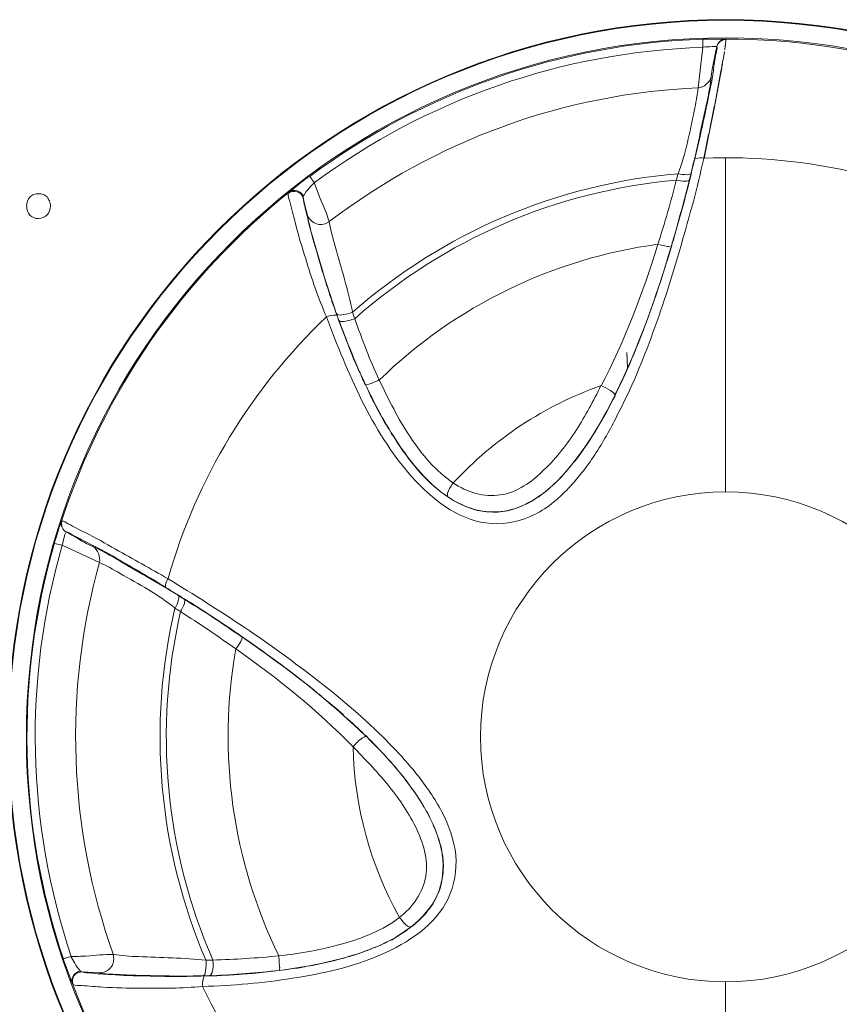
# Model space of a CAD drawing. Header units: millimetres. Extents: x -41881 to 54113, y -9946 to 101810.
# Tile 23 of 105: x -1244 to -1206, y 11287 to 11332. Entities that reach past the tile are written whole.
import ezdxf

# ---------------------------------------------------------------- set-up
doc = ezdxf.new("R2010")
doc.units = ezdxf.units.MM
doc.layers.add('CERNA', color=7, linetype='Continuous', lineweight=15)
doc.layers.add('UT-potrubi_privodni', color=3, linetype='Continuous', lineweight=50)

# ---------------------------------------------------------------- blocks, each defined once
blk = doc.blocks.new('CONDENSINOX_50_2')
at = {"layer": 'CERNA'}
for points in [[(-374.107, 3036.021), (-373.149, 3036.021)], [(-374.1, 3035.649), (-374.1, 3036.028)], [(-373.194, 3035.998), (-373.06, 3036.028)], [(-373.149, 3036.028), (-373.06, 3036.028)], [(-373.053, 3036.028), (-373.038, 3036.028)], [(-373.053, 3036.028), (-373.038, 3036.028)], [(-373.038, 3036.028), (-373.053, 3036.028)], [(-373.038, 3036.006), (-373.038, 3036.021)], [(-374.323, 3033.785), (-374.107, 3035.657)], [(-373.067, 3035.738), (-373.053, 3035.857)], [(-373.045, 3035.88), (-373.045, 3035.998)], [(-373.038, 3036.006), (-373.038, 3035.872)], [(-373.573, 3032.931), (-373.253, 3034.632)], [(-373.246, 3034.632), (-373.565, 3032.909)], [(-373.573, 3032.916), (-373.832, 3031.624)], [(-374.055, 3030.554), (-373.84, 3031.639)], [(-373.832, 3031.631), (-374.048, 3030.539)], [(-373.053, 3015.195), (-373.053, 3030.569)], [(-391.97, 3029.425), (-392.178, 3029.707)], [(-374.716, 3029.559), (-374.642, 3029.878)], [(-393.121, 3028.98), (-393.158, 3028.965)], [(-392.475, 3028.712), (-392.475, 3028.786)], [(-392.475, 3028.712), (-392.297, 3027.955)], [(-375.481, 3026.722), (-375.563, 3026.484)], [(-375.548, 3026.469), (-375.489, 3026.714)], [(-390.945, 3023.394), (-390.834, 3023.075)], [(-390.796, 3022.986), (-390.826, 3023.075)], [(-377.598, 3021.612), (-377.568, 3020.899)], [(-389.608, 3020.126), (-389.563, 3020.022)], [(-389.563, 3020.119), (-389.608, 3020.119)], [(-378.148, 3019.666), (-378.148, 3019.651)], [(-378.125, 3019.681), (-378.14, 3019.651)], [(-378.14, 3019.636), (-378.125, 3019.666)], [(-378.14, 3019.636), (-378.125, 3019.666)], [(-385.917, 3015.031), (-385.842, 3014.987)], [(-385.857, 3015.031), (-385.842, 3014.987)], [(-385.508, 3014.764), (-385.003, 3014.519)], [(-382.857, 3014.385), (-382.389, 3014.556)], [(-403.586, 3013.858), (-403.586, 3013.843)], [(-403.557, 3012.736), (-403.92, 3012.825)], [(-401.848, 3011.941), (-403.557, 3012.736)], [(-397.949, 3010.263), (-398.224, 3010.434)], [(-395.498, 3008.659), (-395.283, 3008.51)], [(-389.608, 3003.979), (-389.578, 3003.942)], [(-389.608, 3003.972), (-389.578, 3003.942)], [(-389.601, 3003.979), (-389.571, 3003.942)], [(-387.9, 2994.903), (-388.42, 2994.576)], [(-387.595, 2995.126), (-387.521, 2995.185)], [(-387.573, 2995.178), (-387.514, 2995.178)], [(-403.155, 2993.811), (-403.519, 2993.707)], [(-396.939, 2993.648), (-396.634, 2993.648)], [(-393.597, 2993.849), (-393.567, 2993.314)], [(-402.643, 2993.113), (-402.717, 2993.143)], [(-402.643, 2993.113), (-401.863, 2993.069)], [(-394.399, 2993.084), (-393.582, 2993.173)], [(-393.582, 2993.18), (-393.455, 2993.195)], [(-393.455, 2993.187), (-393.322, 2993.202)], [(-403.089, 2992.578), (-403.074, 2992.549)], [(-397.102, 2992.928), (-396.783, 2992.942)], [(-396.998, 2992.928), (-396.679, 2992.928)], [(-396.664, 2992.942), (-396.775, 2992.942)], [(-373.053, 2992.653), (-373.053, 2990.529)]]:
    blk.add_lwpolyline(points, dxfattribs=at)
for points, knots in [([(-406.045, 3003.927), (-406.045, 3022.146), (-391.279, 3036.919), (-373.053, 3036.919), (-354.833, 3036.919), (-340.061, 3022.146), (-340.061, 3003.927), (-340.061, 2985.701), (-354.833, 2970.928), (-373.053, 2970.928), (-391.279, 2970.928), (-406.045, 2985.701), (-406.045, 3003.927)], [0, 0, 0, 0, 1, 1, 1, 2, 2, 2, 3, 3, 3, 4, 4, 4, 4]), ([(-406.015, 3003.927), (-406.015, 3022.132), (-391.264, 3036.89), (-373.053, 3036.89), (-354.848, 3036.89), (-340.09, 3022.132), (-340.09, 3003.927), (-340.09, 2985.716), (-354.848, 2970.958), (-373.053, 2970.958), (-391.264, 2970.958), (-406.015, 2985.716), (-406.015, 3003.927)], [0, 0, 0, 0, 1, 1, 1, 2, 2, 2, 3, 3, 3, 4, 4, 4, 4]), ([(-405.205, 3003.927), (-405.205, 3021.679), (-390.811, 3036.08), (-373.045, 3036.08), (-355.294, 3036.08), (-340.922, 3021.679), (-340.922, 3003.927), (-340.922, 2986.154), (-355.294, 2971.767), (-373.045, 2971.767), (-390.811, 2971.767), (-405.205, 2986.154), (-405.205, 3003.927)], [0, 0, 0, 0, 1, 1, 1, 2, 2, 2, 3, 3, 3, 4, 4, 4, 4]), ([(-373.038, 3036.028), (-369.933, 3036.028), (-366.829, 3035.575), (-363.85, 3034.676), (-360.872, 3033.778), (-358.012, 3032.456), (-355.42, 3030.747)], [0, 0, 0, 0, 1, 1, 1, 2, 2, 2, 2]), ([(-374.471, 3030.517), (-374.271, 3031.371), (-374.07, 3032.233), (-373.892, 3033.102), (-373.795, 3033.585), (-373.691, 3034.075), (-373.617, 3034.565), (-373.587, 3034.832), (-373.558, 3035.092), (-373.491, 3035.367), (-373.461, 3035.471), (-373.431, 3035.582), (-373.461, 3035.686)], [0, 0, 0, 0, 1, 1, 1, 2, 2, 2, 3, 3, 3, 4, 4, 4, 4]), ([(-373.461, 3035.686), (-373.543, 3035.701), (-373.602, 3035.686), (-373.677, 3035.686), (-373.832, 3035.672), (-373.966, 3035.672), (-374.1, 3035.657)], [0, 0, 0, 0, 1, 1, 1, 2, 2, 2, 2]), ([(-373.461, 3035.679), (-373.461, 3035.679), (-373.558, 3035.181), (-373.558, 3035.181), (-373.617, 3034.892), (-373.691, 3034.587), (-373.721, 3034.298)], [0, 0, 0, 0, 1, 1, 1, 2, 2, 2, 2]), ([(-373.721, 3034.298), (-373.751, 3033.919), (-373.825, 3033.555), (-373.907, 3033.169), (-374.144, 3032.077), (-374.375, 3030.963), (-374.635, 3029.871)], [0, 0, 0, 0, 1, 1, 1, 2, 2, 2, 2]), ([(-374.323, 3033.785), (-374.352, 3033.421), (-374.427, 3033.087), (-374.501, 3032.723), (-374.701, 3031.75), (-374.887, 3030.762), (-375.236, 3029.834)], [0, 0, 0, 0, 1, 1, 1, 2, 2, 2, 2]), ([(-391.405, 3023.246), (-390.938, 3021.946), (-390.388, 3020.654), (-389.794, 3019.421), (-389.155, 3018.18), (-388.457, 3016.992), (-387.484, 3015.893), (-386.57, 3014.86), (-385.397, 3013.932), (-384.075, 3013.769), (-383.406, 3013.657), (-382.693, 3013.783), (-382.069, 3014.051), (-381.416, 3014.311), (-380.866, 3014.771), (-380.361, 3015.269), (-379.878, 3015.789), (-379.448, 3016.338), (-379.069, 3016.895), (-378.705, 3017.475), (-378.356, 3018.069), (-378.051, 3018.693), (-377.412, 3019.926), (-376.863, 3021.218), (-376.395, 3022.525), (-375.92, 3023.847), (-375.481, 3025.192), (-375.103, 3026.529), (-374.902, 3027.212), (-374.739, 3027.88), (-374.538, 3028.549), (-374.367, 3029.217), (-374.204, 3029.871), (-374.063, 3030.539)], [0, 0, 0, 0, 1, 1, 1, 2, 2, 2, 3, 3, 3, 4, 4, 4, 5, 5, 5, 6, 6, 6, 7, 7, 7, 8, 8, 8, 9, 9, 9, 10, 10, 10, 11, 11, 11, 11]), ([(-393.121, 3028.98), (-393.121, 3028.98), (-392.987, 3029.084), (-392.987, 3029.084), (-392.728, 3029.314), (-392.468, 3029.529), (-392.193, 3029.707)], [0, 0, 0, 0, 1, 1, 1, 2, 2, 2, 2]), ([(-375.244, 3029.834), (-375.103, 3029.804), (-374.999, 3029.789), (-374.828, 3029.789), (-374.739, 3029.804), (-374.649, 3029.804), (-374.635, 3029.863)], [0, 0, 0, 0, 1, 1, 1, 2, 2, 2, 2]), ([(-391.97, 3029.425), (-391.97, 3029.425), (-391.725, 3028.772), (-391.725, 3028.772), (-391.554, 3028.371), (-391.391, 3028.007), (-391.287, 3027.613)], [0, 0, 0, 0, 1, 1, 1, 2, 2, 2, 2]), ([(-375.318, 3029.537), (-375.199, 3029.507), (-375.073, 3029.492), (-374.909, 3029.492), (-374.82, 3029.492), (-374.724, 3029.492), (-374.709, 3029.552)], [0, 0, 0, 0, 1, 1, 1, 2, 2, 2, 2]), ([(-404.648, 3028.913), (-404.723, 3028.913), (-404.804, 3028.898), (-404.864, 3028.883), (-404.923, 3028.853), (-404.997, 3028.809), (-405.042, 3028.757), (-405.139, 3028.653), (-405.198, 3028.504), (-405.198, 3028.333)], [0, 0, 0, 0, 1, 1, 1, 2, 2, 2, 3, 3, 3, 3]), ([(-404.663, 3027.776), (-404.492, 3027.776), (-404.359, 3027.836), (-404.255, 3027.94), (-404.158, 3028.029), (-404.114, 3028.2), (-404.099, 3028.348), (-404.099, 3028.43), (-404.114, 3028.504), (-404.143, 3028.579), (-404.173, 3028.638), (-404.21, 3028.697), (-404.255, 3028.764), (-404.299, 3028.809), (-404.374, 3028.853), (-404.433, 3028.883), (-404.492, 3028.898), (-404.574, 3028.913), (-404.648, 3028.913)], [0, 0, 0, 0, 1, 1, 1, 2, 2, 2, 3, 3, 3, 4, 4, 4, 5, 5, 5, 6, 6, 6, 6]), ([(-391.405, 3023.246), (-391.784, 3024.107), (-392.089, 3025.021), (-392.364, 3025.92), (-392.549, 3026.484), (-392.713, 3027.049), (-392.854, 3027.606), (-392.928, 3027.91), (-393.002, 3028.229), (-393.099, 3028.549), (-393.129, 3028.675), (-393.173, 3028.794), (-393.173, 3028.95)], [0, 0, 0, 0, 1, 1, 1, 2, 2, 2, 3, 3, 3, 4, 4, 4, 4]), ([(-392.475, 3028.712), (-392.505, 3028.838), (-392.616, 3028.957), (-392.75, 3029.002), (-392.906, 3029.046), (-393.054, 3029.017), (-393.166, 3028.928)], [0, 0, 0, 0, 1, 1, 1, 2, 2, 2, 2]), ([(-392.468, 3028.801), (-392.512, 3028.92), (-392.624, 3029.009), (-392.757, 3029.039), (-392.883, 3029.084), (-393.032, 3029.054), (-393.121, 3028.98)], [0, 0, 0, 0, 1, 1, 1, 2, 2, 2, 2]), ([(-390.915, 3023.298), (-391.22, 3024.13), (-391.495, 3024.999), (-391.74, 3025.853), (-391.896, 3026.38), (-392.059, 3026.885), (-392.193, 3027.435), (-392.26, 3027.739), (-392.334, 3028.044), (-392.408, 3028.348), (-392.438, 3028.467), (-392.468, 3028.586), (-392.468, 3028.712)], [0, 0, 0, 0, 1, 1, 1, 2, 2, 2, 3, 3, 3, 4, 4, 4, 4]), ([(-391.279, 3027.62), (-391.428, 3027.516), (-391.643, 3027.45), (-391.821, 3027.516), (-392.037, 3027.576), (-392.222, 3027.747), (-392.297, 3027.94)], [0, 0, 0, 0, 1, 1, 1, 2, 2, 2, 2]), ([(-390.945, 3023.394), (-391.339, 3024.508), (-391.673, 3025.615), (-391.992, 3026.737), (-392.111, 3027.152), (-392.222, 3027.546), (-392.282, 3027.955)], [0, 0, 0, 0, 1, 1, 1, 2, 2, 2, 2]), ([(-390.21, 3023.461), (-390.41, 3024.464), (-390.73, 3025.474), (-391.004, 3026.477), (-391.108, 3026.855), (-391.212, 3027.234), (-391.279, 3027.613)], [0, 0, 0, 0, 1, 1, 1, 2, 2, 2, 2]), ([(-376.165, 3026.588), (-376.024, 3026.558), (-375.89, 3026.514), (-375.749, 3026.484), (-375.704, 3026.484), (-375.66, 3026.484), (-375.615, 3026.462)], [0, 0, 0, 0, 1, 1, 1, 2, 2, 2, 2]), ([(-390.915, 3023.298), (-390.93, 3023.342), (-391.012, 3023.327), (-391.071, 3023.327), (-391.205, 3023.313), (-391.301, 3023.283), (-391.405, 3023.246)], [0, 0, 0, 0, 1, 1, 1, 2, 2, 2, 2]), ([(-390.21, 3023.461), (-390.366, 3023.402), (-390.484, 3023.372), (-390.7, 3023.342), (-390.804, 3023.327), (-390.908, 3023.313), (-390.945, 3023.402)], [0, 0, 0, 0, 1, 1, 1, 2, 2, 2, 2]), ([(-388.984, 3020.342), (-389.029, 3020.327), (-389.088, 3020.297), (-389.148, 3020.267), (-389.281, 3020.208), (-389.422, 3020.149), (-389.571, 3020.119)], [0, 0, 0, 0, 1, 1, 1, 2, 2, 2, 2]), ([(-385.59, 3015.618), (-386.377, 3016.145), (-387.016, 3016.91), (-387.551, 3017.712), (-388.115, 3018.552), (-388.553, 3019.45), (-388.984, 3020.349)], [0, 0, 0, 0, 1, 1, 1, 2, 2, 2, 2]), ([(-389.556, 3020.007), (-389.103, 3019.072), (-388.613, 3018.158), (-388.019, 3017.289), (-387.424, 3016.435), (-386.756, 3015.618), (-385.909, 3015.024)], [0, 0, 0, 0, 1, 1, 1, 2, 2, 2, 2]), ([(-385.59, 3015.618), (-384.966, 3015.172), (-384.142, 3014.942), (-383.414, 3015.053), (-382.656, 3015.157), (-381.951, 3015.662), (-381.393, 3016.22), (-380.814, 3016.769), (-380.339, 3017.393), (-379.915, 3018.047), (-379.507, 3018.7), (-379.121, 3019.384), (-378.786, 3020.089)], [0, 0, 0, 0, 1, 1, 1, 2, 2, 2, 3, 3, 3, 4, 4, 4, 4]), ([(-378.779, 3020.082), (-378.638, 3020.015), (-378.504, 3019.941), (-378.348, 3019.866), (-378.274, 3019.807), (-378.17, 3019.74), (-378.14, 3019.666)], [0, 0, 0, 0, 1, 1, 1, 2, 2, 2, 2]), ([(-385.59, 3015.618), (-385.62, 3015.566), (-385.649, 3015.506), (-385.679, 3015.462), (-385.768, 3015.328), (-385.865, 3015.172), (-385.85, 3015.024)], [0, 0, 0, 0, 1, 1, 1, 2, 2, 2, 2]), ([(-384.327, 3003.927), (-384.327, 3010.129), (-379.277, 3015.195), (-373.053, 3015.195), (-366.821, 3015.195), (-361.785, 3010.129), (-361.785, 3003.927), (-361.785, 2997.703), (-366.821, 2992.653), (-373.053, 2992.653), (-379.277, 2992.653), (-384.327, 2997.703), (-384.327, 3003.927)], [0, 0, 0, 0, 1, 1, 1, 2, 2, 2, 3, 3, 3, 4, 4, 4, 4]), ([(-385.835, 3014.979), (-385.315, 3014.615), (-384.706, 3014.355), (-384.082, 3014.296), (-383.458, 3014.214), (-382.79, 3014.355), (-382.24, 3014.63)], [0, 0, 0, 0, 1, 1, 1, 2, 2, 2, 2]), ([(-403.913, 3012.833), (-403.883, 3012.959), (-403.854, 3013.063), (-403.809, 3013.182), (-403.742, 3013.412), (-403.683, 3013.627), (-403.594, 3013.85)], [0, 0, 0, 0, 1, 1, 1, 2, 2, 2, 2]), ([(-403.586, 3013.85), (-403.475, 3013.85), (-403.386, 3013.791), (-403.282, 3013.731), (-403.022, 3013.575), (-402.777, 3013.457), (-402.502, 3013.323), (-402.034, 3013.093), (-401.573, 3012.818), (-401.106, 3012.558), (-400.296, 3012.105), (-399.494, 3011.659), (-398.699, 3011.206)], [0, 0, 0, 0, 1, 1, 1, 2, 2, 2, 3, 3, 3, 4, 4, 4, 4]), ([(-403.557, 3012.736), (-403.527, 3012.87), (-403.497, 3013.026), (-403.46, 3013.159), (-403.445, 3013.204), (-403.43, 3013.249), (-403.415, 3013.293)], [0, 0, 0, 0, 1, 1, 1, 2, 2, 2, 2]), ([(-403.378, 3013.353), (-403.245, 3013.278), (-403.089, 3013.197), (-402.94, 3013.107), (-402.68, 3012.952), (-402.435, 3012.788), (-402.145, 3012.684)], [0, 0, 0, 0, 1, 1, 1, 2, 2, 2, 2]), ([(-403.378, 3013.353), (-403.289, 3013.338), (-403.2, 3013.293), (-403.103, 3013.226), (-402.858, 3013.093), (-402.621, 3012.966), (-402.376, 3012.848), (-401.937, 3012.632), (-401.492, 3012.394), (-401.054, 3012.135), (-400.288, 3011.689), (-399.531, 3011.266), (-398.788, 3010.798)], [0, 0, 0, 0, 1, 1, 1, 2, 2, 2, 3, 3, 3, 4, 4, 4, 4]), ([(-402.145, 3012.677), (-401.796, 3012.521), (-401.477, 3012.342), (-401.128, 3012.142), (-400.155, 3011.577), (-399.197, 3011.013), (-398.224, 3010.441)], [0, 0, 0, 0, 1, 1, 1, 2, 2, 2, 2]), ([(-401.848, 3011.941), (-401.536, 3011.808), (-401.209, 3011.622), (-400.898, 3011.444), (-400.029, 3010.954), (-399.145, 3010.486), (-398.372, 3009.847)], [0, 0, 0, 0, 1, 1, 1, 2, 2, 2, 2]), ([(-398.788, 3010.798), (-398.818, 3010.812), (-398.818, 3010.872), (-398.803, 3010.916), (-398.788, 3011.035), (-398.744, 3011.117), (-398.699, 3011.206)], [0, 0, 0, 0, 1, 1, 1, 2, 2, 2, 2]), ([(-397.102, 2992.437), (-395.713, 2992.482), (-394.332, 2992.601), (-392.98, 2992.816), (-391.591, 2993.032), (-390.239, 2993.314), (-388.917, 2993.893), (-387.64, 2994.458), (-386.392, 2995.267), (-385.813, 2996.478), (-385.523, 2997.087), (-385.404, 2997.792), (-385.464, 2998.476), (-385.523, 2999.174), (-385.783, 2999.842), (-386.102, 3000.481), (-386.437, 3001.09), (-386.815, 3001.669), (-387.261, 3002.212), (-387.699, 3002.761), (-388.152, 3003.251), (-388.643, 3003.749), (-389.63, 3004.737), (-390.678, 3005.636), (-391.777, 3006.49), (-392.883, 3007.359), (-394.027, 3008.176), (-395.186, 3008.97), (-396.337, 3009.728), (-397.511, 3010.478), (-398.684, 3011.191)], [0, 0, 0, 0, 1, 1, 1, 2, 2, 2, 3, 3, 3, 4, 4, 4, 5, 5, 5, 6, 6, 6, 7, 7, 7, 8, 8, 8, 9, 9, 9, 10, 10, 10, 10]), ([(-398.372, 3009.847), (-398.305, 3009.966), (-398.246, 3010.077), (-398.216, 3010.226), (-398.187, 3010.322), (-398.172, 3010.411), (-398.231, 3010.441)], [0, 0, 0, 0, 1, 1, 1, 2, 2, 2, 2]), ([(-398.112, 3009.684), (-398.053, 3009.802), (-397.986, 3009.906), (-397.941, 3010.062), (-397.927, 3010.137), (-397.897, 3010.226), (-397.956, 3010.27)], [0, 0, 0, 0, 1, 1, 1, 2, 2, 2, 2]), ([(-395.572, 3007.968), (-395.498, 3008.072), (-395.401, 3008.213), (-395.342, 3008.317), (-395.283, 3008.488), (-395.268, 3008.503), (-395.283, 3008.517)], [0, 0, 0, 0, 1, 1, 1, 2, 2, 2, 2]), ([(-388.056, 2995.616), (-387.447, 2996.069), (-386.957, 2996.782), (-386.838, 2997.518), (-386.711, 2998.275), (-386.971, 2999.085), (-387.32, 2999.798), (-387.67, 3000.511), (-388.115, 3001.135), (-388.613, 3001.759), (-389.118, 3002.353), (-389.653, 3002.917), (-390.18, 3003.474)], [0, 0, 0, 0, 1, 1, 1, 2, 2, 2, 3, 3, 3, 4, 4, 4, 4]), ([(-387.514, 2995.185), (-387.031, 2995.572), (-386.585, 2996.054), (-386.31, 2996.634), (-386.073, 2997.213), (-385.991, 2997.882), (-386.088, 2998.505)], [0, 0, 0, 0, 1, 1, 1, 2, 2, 2, 2]), ([(-388.056, 2995.616), (-388.798, 2995.022), (-389.742, 2994.673), (-390.67, 2994.398), (-391.628, 2994.138), (-392.601, 2993.953), (-393.589, 2993.849)], [0, 0, 0, 0, 1, 1, 1, 2, 2, 2, 2]), ([(-388.056, 2995.616), (-388.019, 2995.572), (-387.974, 2995.52), (-387.929, 2995.475), (-387.84, 2995.356), (-387.736, 2995.215), (-387.566, 2995.171)], [0, 0, 0, 0, 1, 1, 1, 2, 2, 2, 2]), ([(-393.455, 2993.195), (-392.423, 2993.336), (-391.405, 2993.514), (-390.388, 2993.819), (-389.4, 2994.108), (-388.412, 2994.502), (-387.603, 2995.126)], [0, 0, 0, 0, 1, 1, 1, 2, 2, 2, 2]), ([(-403.155, 2993.811), (-402.925, 2993.826), (-402.68, 2993.826), (-402.45, 2993.841), (-402.026, 2993.871), (-401.633, 2993.915), (-401.224, 2993.915)], [0, 0, 0, 0, 1, 1, 1, 2, 2, 2, 2]), ([(-401.224, 2993.923), (-401.165, 2993.737), (-401.18, 2993.522), (-401.291, 2993.358), (-401.41, 2993.173), (-401.655, 2993.054), (-401.863, 2993.069)], [0, 0, 0, 0, 1, 1, 1, 2, 2, 2, 2]), ([(-396.939, 2993.648), (-397.971, 2993.767), (-399.011, 2993.767), (-400.058, 2993.811), (-400.437, 2993.826), (-400.831, 2993.856), (-401.209, 2993.923)], [0, 0, 0, 0, 1, 1, 1, 2, 2, 2, 2]), ([(-403.089, 2992.578), (-403.089, 2992.578), (-403.155, 2992.734), (-403.155, 2992.734), (-403.274, 2993.069), (-403.393, 2993.373), (-403.519, 2993.707)], [0, 0, 0, 0, 1, 1, 1, 2, 2, 2, 2]), ([(-396.939, 2993.648), (-396.939, 2993.477), (-396.939, 2993.329), (-396.969, 2993.143), (-396.983, 2993.039), (-397.013, 2992.928), (-397.095, 2992.928)], [0, 0, 0, 0, 1, 1, 1, 2, 2, 2, 2]), ([(-402.717, 2993.143), (-402.836, 2993.143), (-402.962, 2993.069), (-403.037, 2992.942), (-403.111, 2992.824), (-403.141, 2992.69), (-403.096, 2992.578)], [0, 0, 0, 0, 1, 1, 1, 2, 2, 2, 2]), ([(-402.636, 2993.113), (-402.769, 2993.113), (-402.925, 2993.054), (-403.014, 2992.942), (-403.089, 2992.824), (-403.126, 2992.66), (-403.059, 2992.519)], [0, 0, 0, 0, 1, 1, 1, 2, 2, 2, 2]), ([(-396.998, 2992.928), (-397.882, 2992.89), (-398.796, 2992.89), (-399.679, 2992.928), (-400.237, 2992.928), (-400.786, 2992.942), (-401.336, 2992.987), (-401.64, 2993.002), (-401.96, 2993.032), (-402.264, 2993.061), (-402.383, 2993.061), (-402.509, 2993.076), (-402.643, 2993.106)], [0, 0, 0, 0, 1, 1, 1, 2, 2, 2, 3, 3, 3, 4, 4, 4, 4]), ([(-397.102, 2992.928), (-398.268, 2992.905), (-399.442, 2992.928), (-400.615, 2992.972), (-401.024, 2992.987), (-401.447, 2993.002), (-401.863, 2993.061)], [0, 0, 0, 0, 1, 1, 1, 2, 2, 2, 2]), ([(-396.998, 2992.928), (-397.043, 2992.928), (-397.058, 2992.846), (-397.072, 2992.786), (-397.11, 2992.653), (-397.11, 2992.541), (-397.095, 2992.437)], [0, 0, 0, 0, 1, 1, 1, 2, 2, 2, 2]), ([(-397.102, 2992.437), (-398.045, 2992.363), (-399.004, 2992.341), (-399.962, 2992.363), (-400.541, 2992.363), (-401.113, 2992.378), (-401.692, 2992.408), (-401.997, 2992.437), (-402.331, 2992.452), (-402.65, 2992.482), (-402.806, 2992.482), (-402.94, 2992.482), (-403.066, 2992.526)], [0, 0, 0, 0, 1, 1, 1, 2, 2, 2, 3, 3, 3, 4, 4, 4, 4])]:
    blk.add_open_spline(points, degree=3, knots=knots, dxfattribs=at)
for points in [[(-374.107, 3036.021), (-380.636, 3035.813), (-386.934, 3033.599), (-392.178, 3029.707)], [(-374.1, 3035.649), (-380.554, 3035.434), (-386.771, 3033.258), (-391.963, 3029.425)], [(-373.461, 3035.679), (-373.431, 3035.85), (-373.223, 3036.013), (-373.038, 3036.013)], [(-373.461, 3035.679), (-373.446, 3035.82), (-373.327, 3035.954), (-373.209, 3035.998)], [(-373.09, 3035.538), (-373.09, 3035.597), (-373.075, 3035.672), (-373.075, 3035.746)], [(-373.09, 3035.545), (-373.09, 3035.605), (-373.075, 3035.664), (-373.075, 3035.738)], [(-373.164, 3035.077), (-373.149, 3035.204), (-373.134, 3035.323), (-373.105, 3035.456)], [(-373.164, 3035.07), (-373.149, 3035.196), (-373.134, 3035.315), (-373.105, 3035.449)], [(-373.246, 3034.632), (-373.231, 3034.706), (-373.231, 3034.795), (-373.216, 3034.892)], [(-373.246, 3034.624), (-373.231, 3034.699), (-373.216, 3034.788), (-373.201, 3034.884)], [(-373.209, 3034.892), (-373.194, 3034.951), (-373.194, 3035.011), (-373.171, 3035.07)], [(-374.323, 3033.785), (-374.063, 3033.8), (-373.773, 3034.03), (-373.714, 3034.305)], [(-374.323, 3033.785), (-380.465, 3033.525), (-386.385, 3031.371), (-391.279, 3027.628)], [(-373.832, 3031.631), (-373.743, 3032.077), (-373.654, 3032.485), (-373.58, 3032.923)], [(-360.359, 3027.346), (-364.556, 3029.611), (-369.287, 3030.725), (-374.063, 3030.554)], [(-374.701, 3029.559), (-374.627, 3029.878), (-374.553, 3030.198), (-374.471, 3030.517)], [(-374.471, 3030.517), (-374.241, 3030.576), (-374.167, 3030.562), (-374.055, 3030.547)], [(-375.244, 3029.834), (-380.777, 3029.366), (-386.028, 3027.138), (-390.21, 3023.461)], [(-375.318, 3029.537), (-375.303, 3029.633), (-375.273, 3029.737), (-375.244, 3029.826)], [(-392.468, 3028.801), (-392.289, 3029.121), (-392.118, 3029.269), (-391.97, 3029.425)], [(-375.318, 3029.537), (-380.814, 3029.054), (-385.984, 3026.818), (-390.106, 3023.164)], [(-376.165, 3026.588), (-375.86, 3027.546), (-375.57, 3028.549), (-375.325, 3029.522)], [(-375.481, 3026.722), (-375.214, 3027.665), (-374.954, 3028.608), (-374.724, 3029.552)], [(-375.4, 3026.982), (-375.155, 3027.836), (-374.917, 3028.697), (-374.701, 3029.566)], [(-393.121, 3028.98), (-398.008, 3025.073), (-401.655, 3019.807), (-403.586, 3013.843)], [(-405.191, 3028.341), (-405.191, 3028.007), (-404.975, 3027.769), (-404.656, 3027.769)], [(-375.481, 3026.722), (-375.444, 3026.796), (-375.429, 3026.893), (-375.4, 3026.982)], [(-376.165, 3026.588), (-380.985, 3025.934), (-385.486, 3023.743), (-388.969, 3020.349)], [(-376.165, 3026.588), (-376.863, 3024.367), (-377.68, 3022.146), (-378.779, 3020.074)], [(-375.563, 3026.469), (-376.246, 3024.144), (-377.049, 3021.849), (-378.133, 3019.688)], [(-376.321, 3024.063), (-376.046, 3024.85), (-375.793, 3025.66), (-375.548, 3026.484)], [(-376.521, 3023.498), (-376.462, 3023.684), (-376.38, 3023.884), (-376.321, 3024.063)], [(-390.21, 3023.461), (-390.18, 3023.372), (-390.15, 3023.268), (-390.106, 3023.157)], [(-378.118, 3019.681), (-377.509, 3020.921), (-376.974, 3022.198), (-376.521, 3023.513)], [(-391.405, 3023.246), (-394.874, 3019.955), (-397.384, 3015.789), (-398.692, 3011.214)], [(-390.915, 3023.298), (-390.886, 3023.186), (-390.841, 3023.097), (-390.811, 3022.978)], [(-390.663, 3023.03), (-390.796, 3023.045), (-390.811, 3023.06), (-390.826, 3023.075)], [(-390.804, 3022.986), (-390.574, 3022.347), (-390.321, 3021.708), (-390.061, 3021.084)], [(-389.608, 3020.126), (-390.054, 3021.055), (-390.432, 3022.028), (-390.796, 3022.986)], [(-390.106, 3023.164), (-390.277, 3023.105), (-390.47, 3023.045), (-390.67, 3023.03)], [(-388.984, 3020.342), (-389.408, 3021.255), (-389.771, 3022.213), (-390.106, 3023.157)], [(-390.054, 3021.084), (-390.009, 3020.98), (-389.965, 3020.854), (-389.898, 3020.735)], [(-389.898, 3020.743), (-389.809, 3020.542), (-389.719, 3020.312), (-389.63, 3020.119)], [(-389.512, 3019.896), (-389.422, 3019.718), (-389.333, 3019.517), (-389.237, 3019.317)], [(-378.779, 3020.082), (-381.379, 3019.168), (-383.703, 3017.631), (-385.575, 3015.61)], [(-389.229, 3019.324), (-389.17, 3019.205), (-389.096, 3019.072), (-389.036, 3018.93)], [(-380.539, 3015.967), (-379.566, 3017.044), (-378.794, 3018.336), (-378.14, 3019.651)], [(-379.915, 3016.702), (-379.232, 3017.601), (-378.638, 3018.619), (-378.14, 3019.621)], [(-389.021, 3018.93), (-388.873, 3018.641), (-388.702, 3018.321), (-388.509, 3018.047)], [(-388.516, 3018.047), (-388.472, 3017.965), (-388.427, 3017.891), (-388.383, 3017.816)], [(-388.368, 3017.816), (-387.759, 3016.829), (-387.046, 3015.878), (-386.132, 3015.18)], [(-380.354, 3016.175), (-380.242, 3016.294), (-380.138, 3016.435), (-380.034, 3016.569)], [(-380.034, 3016.561), (-380.005, 3016.606), (-379.953, 3016.65), (-379.923, 3016.695)], [(-380.539, 3015.967), (-380.48, 3016.026), (-380.42, 3016.101), (-380.361, 3016.16)], [(-382.24, 3014.638), (-381.587, 3014.957), (-381.022, 3015.44), (-380.532, 3015.96)], [(-382.225, 3014.63), (-381.587, 3014.949), (-381.03, 3015.432), (-380.539, 3015.967)], [(-386.132, 3015.18), (-386.073, 3015.135), (-385.991, 3015.076), (-385.917, 3015.031)], [(-385.694, 3014.883), (-385.634, 3014.831), (-385.575, 3014.801), (-385.516, 3014.771)], [(-385.011, 3014.519), (-384.907, 3014.474), (-384.78, 3014.43), (-384.661, 3014.4)], [(-384.669, 3014.4), (-384.528, 3014.355), (-384.394, 3014.326), (-384.246, 3014.311)], [(-384.246, 3014.303), (-384.119, 3014.288), (-383.986, 3014.274), (-383.852, 3014.274)], [(-383.755, 3014.259), (-383.466, 3014.259), (-383.146, 3014.303), (-382.857, 3014.378)], [(-403.386, 3013.345), (-403.542, 3013.419), (-403.646, 3013.665), (-403.586, 3013.843)], [(-403.378, 3013.353), (-403.534, 3013.427), (-403.638, 3013.672), (-403.579, 3013.85)], [(-403.913, 3012.833), (-405.74, 3006.549), (-405.584, 2999.872), (-403.505, 2993.7)], [(-403.557, 3012.736), (-405.346, 3006.542), (-405.198, 2999.939), (-403.141, 2993.811)], [(-401.848, 3011.941), (-401.789, 3012.187), (-401.915, 3012.55), (-402.138, 3012.677)], [(-401.848, 3011.941), (-403.497, 3006.014), (-403.282, 2999.716), (-401.209, 2993.923)], [(-397.949, 3010.278), (-398.224, 3010.449), (-398.513, 3010.612), (-398.788, 3010.798)], [(-395.498, 3008.659), (-396.3, 3009.208), (-397.11, 3009.758), (-397.956, 3010.255)], [(-395.49, 3008.666), (-396.293, 3009.23), (-397.102, 3009.758), (-397.949, 3010.278)], [(-398.38, 3009.847), (-399.642, 3004.432), (-399.137, 2998.758), (-396.946, 2993.633)], [(-398.12, 3009.684), (-398.194, 3009.743), (-398.283, 3009.787), (-398.38, 3009.847)], [(-398.112, 3009.684), (-399.36, 3004.321), (-398.825, 2998.699), (-396.634, 2993.663)], [(-395.572, 3007.968), (-396.411, 3008.562), (-397.258, 3009.141), (-398.127, 3009.684)], [(-395.275, 3008.517), (-395.334, 3008.562), (-395.409, 3008.607), (-395.49, 3008.673)], [(-395.275, 3008.517), (-394.102, 3007.708), (-392.95, 3006.876), (-391.866, 3005.977)], [(-395.275, 3008.51), (-393.285, 3007.136), (-391.353, 3005.665), (-389.601, 3003.957)], [(-395.572, 3007.968), (-396.426, 3003.177), (-395.736, 2998.231), (-393.597, 2993.849)], [(-395.572, 3007.968), (-393.656, 3006.616), (-391.814, 3005.153), (-390.187, 3003.467)], [(-391.636, 3005.792), (-391.71, 3005.851), (-391.784, 3005.91), (-391.859, 3005.97)], [(-390.626, 3004.93), (-390.945, 3005.22), (-391.294, 3005.509), (-391.643, 3005.777)], [(-389.682, 3004.046), (-389.95, 3004.321), (-390.239, 3004.596), (-390.529, 3004.833)], [(-390.187, 3003.474), (-390.069, 3003.608), (-389.913, 3003.764), (-389.749, 3003.883)], [(-389.749, 3003.875), (-389.623, 3003.942), (-389.593, 3003.957), (-389.578, 3003.942)], [(-389.571, 3003.95), (-388.962, 3003.341), (-388.375, 3002.717), (-387.855, 3002.048)], [(-386.823, 3000.526), (-387.536, 3001.803), (-388.539, 3002.917), (-389.571, 3003.935)], [(-390.187, 3003.474), (-390.128, 3000.719), (-389.385, 2998.03), (-388.056, 2995.609)], [(-387.313, 3001.328), (-387.469, 3001.536), (-387.632, 3001.766), (-387.803, 3001.981)], [(-387.142, 3001.053), (-387.202, 3001.15), (-387.246, 3001.224), (-387.306, 3001.313)], [(-386.927, 3000.704), (-386.986, 3000.815), (-387.068, 3000.934), (-387.142, 3001.053)], [(-386.823, 3000.526), (-386.474, 2999.902), (-386.184, 2999.218), (-386.073, 2998.505)], [(-386.088, 2998.505), (-386.192, 2999.204), (-386.481, 2999.887), (-386.815, 3000.526)], [(-386.043, 2998.208), (-386.043, 2998.297), (-386.058, 2998.401), (-386.073, 2998.498)], [(-386.028, 2997.896), (-386.028, 2998), (-386.028, 2998.104), (-386.043, 2998.216)], [(-386.073, 2997.48), (-386.05, 2997.614), (-386.036, 2997.748), (-386.036, 2997.904)], [(-386.258, 2996.745), (-386.169, 2996.975), (-386.102, 2997.235), (-386.073, 2997.48)], [(-386.444, 2996.366), (-386.385, 2996.493), (-386.325, 2996.611), (-386.266, 2996.745)], [(-386.689, 2996.002), (-386.6, 2996.106), (-386.526, 2996.225), (-386.451, 2996.352)], [(-386.934, 2995.705), (-387.105, 2995.52), (-387.298, 2995.341), (-387.499, 2995.185)], [(-386.934, 2995.705), (-386.86, 2995.794), (-386.771, 2995.884), (-386.697, 2995.995)], [(-387.9, 2994.903), (-387.796, 2994.977), (-387.707, 2995.037), (-387.595, 2995.111)], [(-388.969, 2994.331), (-388.791, 2994.406), (-388.591, 2994.495), (-388.412, 2994.591)], [(-390.128, 2993.886), (-389.927, 2993.953), (-389.719, 2994.027), (-389.504, 2994.101)], [(-389.512, 2994.108), (-389.333, 2994.168), (-389.148, 2994.25), (-388.962, 2994.324)], [(-402.717, 2993.143), (-402.947, 2993.418), (-403.037, 2993.611), (-403.155, 2993.811)], [(-396.627, 2993.655), (-396.612, 2993.47), (-396.612, 2993.254), (-396.671, 2993.076)], [(-393.597, 2993.849), (-394.614, 2993.745), (-395.617, 2993.685), (-396.634, 2993.655)], [(-390.395, 2993.811), (-390.945, 2993.641), (-391.502, 2993.522), (-392.052, 2993.403)], [(-390.395, 2993.811), (-390.299, 2993.826), (-390.225, 2993.856), (-390.135, 2993.886)], [(-396.671, 2993.084), (-396.731, 2992.957), (-396.746, 2992.942), (-396.761, 2992.942)], [(-393.582, 2993.18), (-394.614, 2993.061), (-395.632, 2992.987), (-396.664, 2992.935)], [(-396.374, 2992.942), (-396.055, 2992.957), (-395.736, 2992.972), (-395.431, 2992.994)], [(-395.431, 2993.002), (-395.082, 2993.017), (-394.748, 2993.046), (-394.399, 2993.076)], [(-393.559, 2993.329), (-393.559, 2993.202), (-393.559, 2993.187), (-393.574, 2993.187)], [(-393.322, 2993.21), (-393.062, 2993.239), (-392.787, 2993.284), (-392.534, 2993.314)], [(-392.52, 2993.329), (-392.371, 2993.358), (-392.222, 2993.388), (-392.052, 2993.403)], [(-403.089, 2992.578), (-400.883, 2986.726), (-397.006, 2981.631), (-391.925, 2977.947)], [(-396.671, 2992.928), (-396.582, 2992.928), (-396.478, 2992.928), (-396.382, 2992.942)], [(-397.102, 2992.437), (-395.045, 2988.115), (-391.866, 2984.446), (-387.9, 2981.787)]]:
    blk.add_open_spline(points, degree=3, dxfattribs=at)

msp = doc.modelspace()

# ---------------------------------------------------------------- block references
at = {"layer": 'UT-potrubi_privodni', "ltscale": 10}
msp.add_blockref('CONDENSINOX_50_2', (-838.126, 8295.091), dxfattribs=at)

doc.saveas('drawing.dxf')
